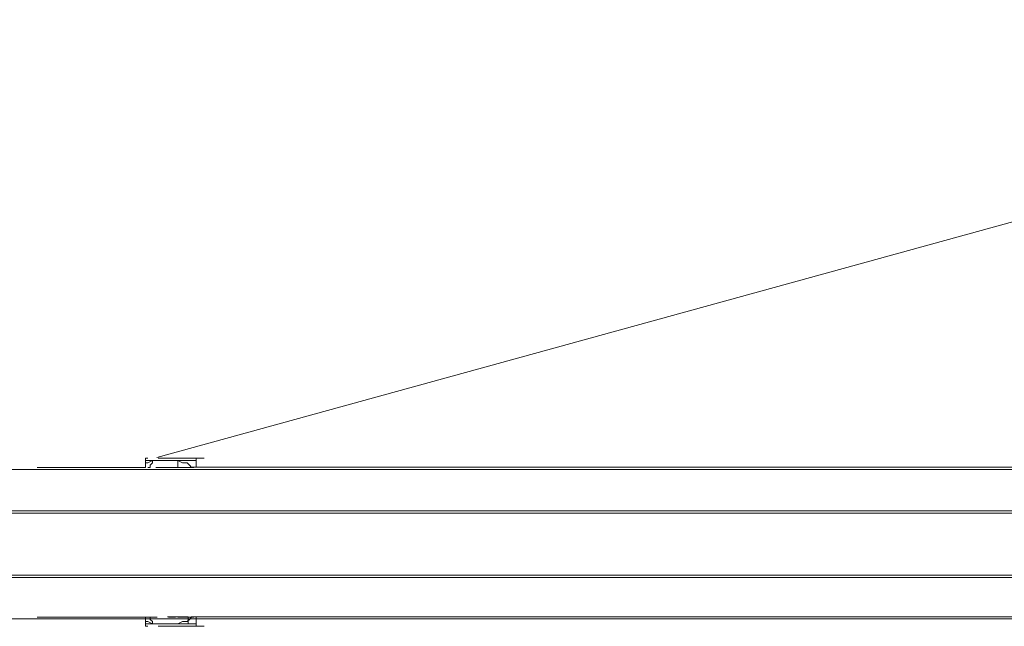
# Model space of a CAD drawing. Extents: x 44 to 177, y -263 to -14.
# Tile 37 of 256: x 121.88 to 129.97, y -234.38 to -229.39. Entities that reach past the tile are written whole.
import ezdxf

# ---------------------------------------------------------------- set-up
doc = ezdxf.new("R2010")
doc.units = 0
doc.header["$MEASUREMENT"] = 0
doc.layers.add('Livello 1', color=7, linetype='Continuous', lineweight=0)

# ---------------------------------------------------------------- blocks, each defined once
blk = doc.blocks.new('Block_0')
at = {"layer": 'Livello 1', "color": 250, "lineweight": 9, "true_color": 0x333333}
for points in [[(123.0063, -232.9931), (123.0063, -232.9931), (149.2053, -225.7741), (149.2053, -225.7741)], [(129.3283, -225.8211), (129.3283, -225.8211), (134.1093, -232.9741), (134.1093, -232.9741)], [(122.9124, -233.0171), (122.9124, -233.0171), (122.9124, -233.0741), (122.9124, -233.0741)], [(123.3294, -233.0741), (123.3294, -233.0741), (123.3294, -233.0171), (123.3294, -233.0171)], [(122.9124, -233.0741), (122.9124, -233.0741), (122.0224, -233.0741), (122.0224, -233.0741)], [(123.3114, -233.0741), (123.3114, -233.0741), (123.1974, -233.0741), (123.1974, -233.0741)], [(122.0224, -234.3041), (122.0224, -234.3041), (122.9124, -234.3041), (122.9124, -234.3041)], [(122.9124, -234.3041), (122.9124, -234.3041), (122.9124, -234.3611), (122.9124, -234.3611)], [(123.1784, -234.3041), (123.1784, -234.3041), (123.1974, -234.3041), (123.1974, -234.3041)], [(123.1974, -234.3041), (123.1974, -234.3041), (123.3114, -234.3041), (123.3114, -234.3041)], [(123.3294, -234.3611), (123.3294, -234.3611), (123.3294, -234.3041), (123.3294, -234.3041)]]:
    blk.add_open_spline(points, degree=3, dxfattribs=at)
for points, knots in [([(122.9314, -232.9981), (122.9314, -232.9981), (122.9314, -232.9981), (122.9314, -232.9981), (122.9314, -232.9981), (122.9124, -232.9981), (122.9124, -232.9981), (122.9124, -232.9981), (122.9124, -233.0171), (122.9124, -233.0171)], [0, 0, 0, 0, 1, 1, 1, 2, 2, 2, 3, 3, 3, 3]), ([(123.0641, -233.0168), (123.0641, -233.0168), (122.9891, -233.0168), (122.9891, -233.0168), (122.9891, -233.0168), (122.9321, -233.0168), (122.9321, -233.0168), (122.9321, -233.0168), (122.9131, -233.0168), (122.9131, -233.0168)], [0, 0, 0, 0, 1, 1, 1, 2, 2, 2, 3, 3, 3, 3]), ([(122.9131, -233.0738), (122.9131, -233.0738), (122.9131, -233.0738), (122.9131, -233.0738), (122.9131, -233.0738), (122.9131, -233.0548), (122.9131, -233.0548), (122.9131, -233.0548), (122.9131, -233.0358), (122.9131, -233.0358), (122.9131, -233.0358), (122.9321, -233.0358), (122.9321, -233.0358), (122.9321, -233.0358), (122.9701, -233.0168), (122.9701, -233.0168)], [0, 0, 0, 0, 1, 1, 1, 2, 2, 2, 3, 3, 3, 4, 4, 4, 5, 5, 5, 5]), ([(122.9701, -233.0168), (122.9701, -233.0168), (122.9701, -233.0358), (122.9701, -233.0358), (122.9701, -233.0358), (122.9511, -233.0548), (122.9511, -233.0548), (122.9511, -233.0548), (122.9511, -233.0738), (122.9511, -233.0738), (122.9511, -233.0738), (122.9321, -233.0738), (122.9321, -233.0738)], [0, 0, 0, 0, 1, 1, 1, 2, 2, 2, 3, 3, 3, 4, 4, 4, 4]), ([(123.0181, -232.9985), (123.0181, -232.9985), (123.0181, -232.9985), (123.0181, -232.9985), (123.0181, -232.9985), (123.0371, -232.9985), (123.0371, -232.9985), (123.0371, -232.9985), (123.0941, -232.9985), (123.0941, -232.9985), (123.0941, -232.9985), (123.1501, -232.9985), (123.1501, -232.9985)], [0, 0, 0, 0, 1, 1, 1, 2, 2, 2, 3, 3, 3, 4, 4, 4, 4]), ([(123.0561, -233.0175), (123.0561, -233.0175), (123.0751, -233.0175), (123.0751, -233.0175), (123.0751, -233.0175), (123.1131, -233.0175), (123.1131, -233.0175), (123.1131, -233.0175), (123.1881, -233.0175), (123.1881, -233.0175), (123.1881, -233.0175), (123.2451, -233.0175), (123.2451, -233.0175), (123.2451, -233.0175), (123.2641, -233.0175), (123.2641, -233.0175)], [0, 0, 0, 0, 1, 1, 1, 2, 2, 2, 3, 3, 3, 4, 4, 4, 5, 5, 5, 5]), ([(123.3301, -233.0168), (123.3301, -233.0168), (123.3301, -233.0168), (123.3301, -233.0168), (123.3301, -233.0168), (123.2921, -233.0168), (123.2921, -233.0168), (123.2921, -233.0168), (123.2161, -233.0168), (123.2161, -233.0168), (123.2161, -233.0168), (123.1401, -233.0168), (123.1401, -233.0168), (123.1401, -233.0168), (123.0641, -233.0168), (123.0641, -233.0168)], [0, 0, 0, 0, 1, 1, 1, 2, 2, 2, 3, 3, 3, 4, 4, 4, 5, 5, 5, 5]), ([(123.1501, -232.9985), (123.1501, -232.9985), (123.2261, -232.9985), (123.2261, -232.9985), (123.2261, -232.9985), (123.3021, -232.9985), (123.3021, -232.9985), (123.3021, -232.9985), (123.3591, -232.9985), (123.3591, -232.9985), (123.3591, -232.9985), (123.3961, -232.9985), (123.3961, -232.9985)], [0, 0, 0, 0, 1, 1, 1, 2, 2, 2, 3, 3, 3, 4, 4, 4, 4]), ([(123.1781, -233.0738), (123.1781, -233.0738), (123.1781, -233.0738), (123.1781, -233.0738), (123.1781, -233.0738), (123.1781, -233.0548), (123.1781, -233.0548), (123.1781, -233.0548), (123.1781, -233.0358), (123.1781, -233.0358), (123.1781, -233.0358), (123.1781, -233.0168), (123.1781, -233.0168)], [0, 0, 0, 0, 1, 1, 1, 2, 2, 2, 3, 3, 3, 4, 4, 4, 4]), ([(123.1781, -233.0168), (123.1781, -233.0168), (123.2161, -233.0358), (123.2161, -233.0358), (123.2161, -233.0358), (123.2541, -233.0358), (123.2541, -233.0358), (123.2541, -233.0358), (123.2731, -233.0548), (123.2731, -233.0548), (123.2731, -233.0548), (123.2921, -233.0738), (123.2921, -233.0738), (123.2921, -233.0738), (123.3111, -233.0738), (123.3111, -233.0738)], [0, 0, 0, 0, 1, 1, 1, 2, 2, 2, 3, 3, 3, 4, 4, 4, 5, 5, 5, 5]), ([(123.3294, -233.0171), (123.3294, -233.0171), (123.3294, -233.0171), (123.3294, -233.0171), (123.3294, -233.0171), (123.3294, -232.9981), (123.3294, -232.9981), (123.3294, -232.9981), (123.3114, -232.9981), (123.3114, -232.9981)], [0, 0, 0, 0, 1, 1, 1, 2, 2, 2, 3, 3, 3, 3]), ([(133.6626, -233.0924), (133.6626, -233.0924), (132.9236, -233.0924), (132.9236, -233.0924), (132.9236, -233.0924), (132.1656, -233.0924), (132.1656, -233.0924), (132.1656, -233.0924), (131.3696, -233.0924), (131.3696, -233.0924), (131.3696, -233.0924), (130.5546, -233.0924), (130.5546, -233.0924), (130.5546, -233.0924), (129.7396, -233.0924), (129.7396, -233.0924), (129.7396, -233.0924), (128.8676, -233.0924), (128.8676, -233.0924), (128.8676, -233.0924), (127.9956, -233.0924), (127.9956, -233.0924), (127.9956, -233.0924), (127.1046, -233.0924), (127.1046, -233.0924), (127.1046, -233.0924), (126.1946, -233.0924), (126.1946, -233.0924), (126.1946, -233.0924), (125.2846, -233.0924), (125.2846, -233.0924), (125.2846, -233.0924), (124.3366, -233.0924), (124.3366, -233.0924), (124.3366, -233.0924), (123.3896, -233.0924), (123.3896, -233.0924), (123.3896, -233.0924), (122.4226, -233.0924), (122.4226, -233.0924), (122.4226, -233.0924), (121.4556, -233.0924), (121.4556, -233.0924), (121.4556, -233.0924), (120.4706, -233.0924), (120.4706, -233.0924), (120.4706, -233.0924), (119.4846, -233.0924), (119.4846, -233.0924), (119.4846, -233.0924), (118.4986, -233.0924), (118.4986, -233.0924), (118.4986, -233.0924), (117.4946, -233.0924), (117.4946, -233.0924), (117.4946, -233.0924), (116.5086, -233.0924), (116.5086, -233.0924), (116.5086, -233.0924), (115.5036, -233.0924), (115.5036, -233.0924), (115.5036, -233.0924), (114.4996, -233.0924), (114.4996, -233.0924), (114.4996, -233.0924), (113.5136, -233.0924), (113.5136, -233.0924), (113.5136, -233.0924), (112.5086, -233.0924), (112.5086, -233.0924), (112.5086, -233.0924), (111.5236, -233.0924), (111.5236, -233.0924), (111.5236, -233.0924), (110.5566, -233.0924), (110.5566, -233.0924), (110.5566, -233.0924), (109.5706, -233.0924), (109.5706, -233.0924), (109.5706, -233.0924), (108.6226, -233.0924), (108.6226, -233.0924), (108.6226, -233.0924), (107.6566, -233.0924), (107.6566, -233.0924), (107.6566, -233.0924), (106.7276, -233.0924), (106.7276, -233.0924), (106.7276, -233.0924), (105.7986, -233.0924), (105.7986, -233.0924), (105.7986, -233.0924), (104.8886, -233.0924), (104.8886, -233.0924), (104.8886, -233.0924), (103.9976, -233.0924), (103.9976, -233.0924), (103.9976, -233.0924), (103.1256, -233.0924), (103.1256, -233.0924), (103.1256, -233.0924), (102.2726, -233.0924), (102.2726, -233.0924), (102.2726, -233.0924), (101.4386, -233.0924), (101.4386, -233.0924), (101.4386, -233.0924), (100.6236, -233.0924), (100.6236, -233.0924), (100.6236, -233.0924), (99.8466, -233.0924), (99.8466, -233.0924), (99.8466, -233.0924), (99.0696, -233.0924), (99.0696, -233.0924), (99.0696, -233.0924), (98.3306, -233.0924), (98.3306, -233.0924)], [0, 0, 0, 0, 1, 1, 1, 2, 2, 2, 3, 3, 3, 4, 4, 4, 5, 5, 5, 6, 6, 6, 7, 7, 7, 8, 8, 8, 9, 9, 9, 10, 10, 10, 11, 11, 11, 12, 12, 12, 13, 13, 13, 14, 14, 14, 15, 15, 15, 16, 16, 16, 17, 17, 17, 18, 18, 18, 19, 19, 19, 20, 20, 20, 21, 21, 21, 22, 22, 22, 23, 23, 23, 24, 24, 24, 25, 25, 25, 26, 26, 26, 27, 27, 27, 28, 28, 28, 29, 29, 29, 30, 30, 30, 31, 31, 31, 32, 32, 32, 33, 33, 33, 34, 34, 34, 35, 35, 35, 36, 36, 36, 37, 37, 37, 38, 38, 38, 39, 39, 39, 39]), ([(98.3496, -233.0924), (98.3496, -233.0924), (99.0886, -233.0924), (99.0886, -233.0924), (99.0886, -233.0924), (99.8466, -233.0924), (99.8466, -233.0924), (99.8466, -233.0924), (100.6426, -233.0924), (100.6426, -233.0924), (100.6426, -233.0924), (101.4386, -233.0924), (101.4386, -233.0924), (101.4386, -233.0924), (102.2726, -233.0924), (102.2726, -233.0924), (102.2726, -233.0924), (103.1256, -233.0924), (103.1256, -233.0924), (103.1256, -233.0924), (103.9976, -233.0924), (103.9976, -233.0924), (103.9976, -233.0924), (104.8886, -233.0924), (104.8886, -233.0924), (104.8886, -233.0924), (105.7986, -233.0924), (105.7986, -233.0924), (105.7986, -233.0924), (106.7276, -233.0924), (106.7276, -233.0924), (106.7276, -233.0924), (107.6756, -233.0924), (107.6756, -233.0924), (107.6756, -233.0924), (108.6226, -233.0924), (108.6226, -233.0924), (108.6226, -233.0924), (109.5706, -233.0924), (109.5706, -233.0924), (109.5706, -233.0924), (110.5566, -233.0924), (110.5566, -233.0924), (110.5566, -233.0924), (111.5236, -233.0924), (111.5236, -233.0924), (111.5236, -233.0924), (112.5086, -233.0924), (112.5086, -233.0924), (112.5086, -233.0924), (113.5136, -233.0924), (113.5136, -233.0924), (113.5136, -233.0924), (114.4996, -233.0924), (114.4996, -233.0924), (114.4996, -233.0924), (115.5036, -233.0924), (115.5036, -233.0924), (115.5036, -233.0924), (116.5086, -233.0924), (116.5086, -233.0924), (116.5086, -233.0924), (117.4946, -233.0924), (117.4946, -233.0924), (117.4946, -233.0924), (118.4986, -233.0924), (118.4986, -233.0924), (118.4986, -233.0924), (119.4846, -233.0924), (119.4846, -233.0924), (119.4846, -233.0924), (120.4706, -233.0924), (120.4706, -233.0924), (120.4706, -233.0924), (121.4556, -233.0924), (121.4556, -233.0924), (121.4556, -233.0924), (122.4226, -233.0924), (122.4226, -233.0924), (122.4226, -233.0924), (123.3896, -233.0924), (123.3896, -233.0924), (123.3896, -233.0924), (124.3366, -233.0924), (124.3366, -233.0924), (124.3366, -233.0924), (125.2656, -233.0924), (125.2656, -233.0924), (125.2656, -233.0924), (126.1946, -233.0924), (126.1946, -233.0924), (126.1946, -233.0924), (127.1046, -233.0924), (127.1046, -233.0924), (127.1046, -233.0924), (127.9956, -233.0924), (127.9956, -233.0924), (127.9956, -233.0924), (128.8676, -233.0924), (128.8676, -233.0924), (128.8676, -233.0924), (129.7206, -233.0924), (129.7206, -233.0924), (129.7206, -233.0924), (130.5546, -233.0924), (130.5546, -233.0924), (130.5546, -233.0924), (131.3696, -233.0924), (131.3696, -233.0924), (131.3696, -233.0924), (132.1466, -233.0924), (132.1466, -233.0924), (132.1466, -233.0924), (132.9236, -233.0924), (132.9236, -233.0924), (132.9236, -233.0924), (133.6626, -233.0924), (133.6626, -233.0924)], [0, 0, 0, 0, 1, 1, 1, 2, 2, 2, 3, 3, 3, 4, 4, 4, 5, 5, 5, 6, 6, 6, 7, 7, 7, 8, 8, 8, 9, 9, 9, 10, 10, 10, 11, 11, 11, 12, 12, 12, 13, 13, 13, 14, 14, 14, 15, 15, 15, 16, 16, 16, 17, 17, 17, 18, 18, 18, 19, 19, 19, 20, 20, 20, 21, 21, 21, 22, 22, 22, 23, 23, 23, 24, 24, 24, 25, 25, 25, 26, 26, 26, 27, 27, 27, 28, 28, 28, 29, 29, 29, 30, 30, 30, 31, 31, 31, 32, 32, 32, 33, 33, 33, 34, 34, 34, 35, 35, 35, 36, 36, 36, 37, 37, 37, 38, 38, 38, 39, 39, 39, 39]), ([(122.9314, -233.0741), (122.9314, -233.0741), (122.9314, -233.0741), (122.9314, -233.0741), (122.9314, -233.0741), (122.9504, -233.0741), (122.9504, -233.0741)], [0, 0, 0, 0, 1, 1, 1, 2, 2, 2, 2]), ([(123.0941, -233.0745), (123.0941, -233.0745), (123.0941, -233.0745), (123.0941, -233.0745), (123.0941, -233.0745), (123.0751, -233.0745), (123.0751, -233.0745), (123.0751, -233.0745), (123.0561, -233.0745), (123.0561, -233.0745), (123.0561, -233.0745), (123.0181, -233.0745), (123.0181, -233.0745), (123.0181, -233.0745), (122.9991, -233.0745), (122.9991, -233.0745)], [0, 0, 0, 0, 1, 1, 1, 2, 2, 2, 3, 3, 3, 4, 4, 4, 5, 5, 5, 5]), ([(123.0371, -233.0745), (123.0371, -233.0745), (123.0371, -233.0745), (123.0371, -233.0745), (123.0371, -233.0745), (123.0751, -233.0745), (123.0751, -233.0745), (123.0751, -233.0745), (123.0941, -233.0745), (123.0941, -233.0745)], [0, 0, 0, 0, 1, 1, 1, 2, 2, 2, 3, 3, 3, 3]), ([(123.0941, -233.0745), (123.0941, -233.0745), (123.0941, -233.0745), (123.0941, -233.0745), (123.0941, -233.0745), (123.1131, -233.0745), (123.1131, -233.0745), (123.1131, -233.0745), (123.1311, -233.0745), (123.1311, -233.0745), (123.1311, -233.0745), (123.1691, -233.0745), (123.1691, -233.0745), (123.1691, -233.0745), (123.1881, -233.0745), (123.1881, -233.0745)], [0, 0, 0, 0, 1, 1, 1, 2, 2, 2, 3, 3, 3, 4, 4, 4, 5, 5, 5, 5]), ([(123.1881, -233.0745), (123.1881, -233.0745), (123.1691, -233.0745), (123.1691, -233.0745), (123.1691, -233.0745), (123.1311, -233.0745), (123.1311, -233.0745), (123.1311, -233.0745), (123.1131, -233.0745), (123.1131, -233.0745), (123.1131, -233.0745), (123.0941, -233.0745), (123.0941, -233.0745)], [0, 0, 0, 0, 1, 1, 1, 2, 2, 2, 3, 3, 3, 4, 4, 4, 4]), ([(123.1784, -233.0741), (123.1784, -233.0741), (123.1784, -233.0741), (123.1784, -233.0741), (123.1784, -233.0741), (123.1594, -233.0741), (123.1594, -233.0741)], [0, 0, 0, 0, 1, 1, 1, 2, 2, 2, 2]), ([(123.1881, -233.0745), (123.1881, -233.0745), (123.1881, -233.0745), (123.1881, -233.0745), (123.1881, -233.0745), (123.2071, -233.0745), (123.2071, -233.0745), (123.2071, -233.0745), (123.2451, -233.0745), (123.2451, -233.0745), (123.2451, -233.0745), (123.2641, -233.0745), (123.2641, -233.0745)], [0, 0, 0, 0, 1, 1, 1, 2, 2, 2, 3, 3, 3, 4, 4, 4, 4]), ([(123.2641, -233.0745), (123.2641, -233.0745), (123.2641, -233.0745), (123.2641, -233.0745), (123.2641, -233.0745), (123.2261, -233.0745), (123.2261, -233.0745), (123.2261, -233.0745), (123.1881, -233.0745), (123.1881, -233.0745)], [0, 0, 0, 0, 1, 1, 1, 2, 2, 2, 3, 3, 3, 3]), ([(133.6832, -233.0733), (133.6832, -233.0733), (133.5502, -233.0733), (133.5502, -233.0733), (133.5502, -233.0733), (132.8122, -233.0733), (132.8122, -233.0733), (132.8122, -233.0733), (132.0542, -233.0733), (132.0542, -233.0733), (132.0542, -233.0733), (131.2592, -233.0733), (131.2592, -233.0733), (131.2592, -233.0733), (130.4452, -233.0733), (130.4452, -233.0733), (130.4452, -233.0733), (129.6122, -233.0733), (129.6122, -233.0733), (129.6122, -233.0733), (128.7602, -233.0733), (128.7602, -233.0733), (128.7602, -233.0733), (127.8882, -233.0733), (127.8882, -233.0733), (127.8882, -233.0733), (126.9982, -233.0733), (126.9982, -233.0733), (126.9982, -233.0733), (126.0902, -233.0733), (126.0902, -233.0733), (126.0902, -233.0733), (125.1622, -233.0733), (125.1622, -233.0733), (125.1622, -233.0733), (124.2342, -233.0733), (124.2342, -233.0733), (124.2342, -233.0733), (123.2872, -233.0733), (123.2872, -233.0733)], [0, 0, 0, 0, 1, 1, 1, 2, 2, 2, 3, 3, 3, 4, 4, 4, 5, 5, 5, 6, 6, 6, 7, 7, 7, 8, 8, 8, 9, 9, 9, 10, 10, 10, 11, 11, 11, 12, 12, 12, 13, 13, 13, 13]), ([(97.5906, -233.4314), (97.5906, -233.4314), (98.3496, -233.4314), (98.3496, -233.4314), (98.3496, -233.4314), (99.1076, -233.4314), (99.1076, -233.4314), (99.1076, -233.4314), (99.9226, -233.4314), (99.9226, -233.4314), (99.9226, -233.4314), (100.7376, -233.4314), (100.7376, -233.4314), (100.7376, -233.4314), (101.5906, -233.4314), (101.5906, -233.4314), (101.5906, -233.4314), (102.4436, -233.4314), (102.4436, -233.4314), (102.4436, -233.4314), (103.3346, -233.4314), (103.3346, -233.4314), (103.3346, -233.4314), (104.2446, -233.4314), (104.2446, -233.4314), (104.2446, -233.4314), (105.1546, -233.4314), (105.1546, -233.4314), (105.1546, -233.4314), (106.0826, -233.4314), (106.0826, -233.4314), (106.0826, -233.4314), (107.0496, -233.4314), (107.0496, -233.4314), (107.0496, -233.4314), (107.9976, -233.4314), (107.9976, -233.4314), (107.9976, -233.4314), (108.9836, -233.4314), (108.9836, -233.4314), (108.9836, -233.4314), (109.9686, -233.4314), (109.9686, -233.4314), (109.9686, -233.4314), (110.9546, -233.4314), (110.9546, -233.4314), (110.9546, -233.4314), (111.9596, -233.4314), (111.9596, -233.4314), (111.9596, -233.4314), (112.9636, -233.4314), (112.9636, -233.4314), (112.9636, -233.4314), (113.9686, -233.4314), (113.9686, -233.4314), (113.9686, -233.4314), (114.9916, -233.4314), (114.9916, -233.4314), (114.9916, -233.4314), (115.9966, -233.4314), (115.9966, -233.4314), (115.9966, -233.4314), (117.0206, -233.4314), (117.0206, -233.4314), (117.0206, -233.4314), (118.0246, -233.4314), (118.0246, -233.4314), (118.0246, -233.4314), (119.0486, -233.4314), (119.0486, -233.4314), (119.0486, -233.4314), (120.0536, -233.4314), (120.0536, -233.4314), (120.0536, -233.4314), (121.0386, -233.4314), (121.0386, -233.4314), (121.0386, -233.4314), (122.0436, -233.4314), (122.0436, -233.4314), (122.0436, -233.4314), (123.0286, -233.4314), (123.0286, -233.4314), (123.0286, -233.4314), (123.9956, -233.4314), (123.9956, -233.4314), (123.9956, -233.4314), (124.9626, -233.4314), (124.9626, -233.4314), (124.9626, -233.4314), (125.9106, -233.4314), (125.9106, -233.4314), (125.9106, -233.4314), (126.8396, -233.4314), (126.8396, -233.4314), (126.8396, -233.4314), (127.7676, -233.4314), (127.7676, -233.4314), (127.7676, -233.4314), (128.6776, -233.4314), (128.6776, -233.4314), (128.6776, -233.4314), (129.5496, -233.4314), (129.5496, -233.4314), (129.5496, -233.4314), (130.4216, -233.4314), (130.4216, -233.4314), (130.4216, -233.4314), (131.2556, -233.4314), (131.2556, -233.4314), (131.2556, -233.4314), (132.0896, -233.4314), (132.0896, -233.4314), (132.0896, -233.4314), (132.8856, -233.4314), (132.8856, -233.4314), (132.8856, -233.4314), (133.6626, -233.4314), (133.6626, -233.4314), (133.6626, -233.4314), (134.4026, -233.4314), (134.4026, -233.4314)], [0, 0, 0, 0, 1, 1, 1, 2, 2, 2, 3, 3, 3, 4, 4, 4, 5, 5, 5, 6, 6, 6, 7, 7, 7, 8, 8, 8, 9, 9, 9, 10, 10, 10, 11, 11, 11, 12, 12, 12, 13, 13, 13, 14, 14, 14, 15, 15, 15, 16, 16, 16, 17, 17, 17, 18, 18, 18, 19, 19, 19, 20, 20, 20, 21, 21, 21, 22, 22, 22, 23, 23, 23, 24, 24, 24, 25, 25, 25, 26, 26, 26, 27, 27, 27, 28, 28, 28, 29, 29, 29, 30, 30, 30, 31, 31, 31, 32, 32, 32, 33, 33, 33, 34, 34, 34, 35, 35, 35, 36, 36, 36, 37, 37, 37, 38, 38, 38, 39, 39, 39, 40, 40, 40, 40]), ([(134.4216, -233.4504), (134.4216, -233.4504), (133.6626, -233.4504), (133.6626, -233.4504), (133.6626, -233.4504), (132.8856, -233.4504), (132.8856, -233.4504), (132.8856, -233.4504), (132.0896, -233.4504), (132.0896, -233.4504), (132.0896, -233.4504), (131.2746, -233.4504), (131.2746, -233.4504), (131.2746, -233.4504), (130.4216, -233.4504), (130.4216, -233.4504), (130.4216, -233.4504), (129.5686, -233.4504), (129.5686, -233.4504), (129.5686, -233.4504), (128.6776, -233.4504), (128.6776, -233.4504), (128.6776, -233.4504), (127.7676, -233.4504), (127.7676, -233.4504), (127.7676, -233.4504), (126.8576, -233.4504), (126.8576, -233.4504), (126.8576, -233.4504), (125.9106, -233.4504), (125.9106, -233.4504), (125.9106, -233.4504), (124.9626, -233.4504), (124.9626, -233.4504), (124.9626, -233.4504), (123.9956, -233.4504), (123.9956, -233.4504), (123.9956, -233.4504), (123.0286, -233.4504), (123.0286, -233.4504), (123.0286, -233.4504), (122.0436, -233.4504), (122.0436, -233.4504), (122.0436, -233.4504), (121.0576, -233.4504), (121.0576, -233.4504), (121.0576, -233.4504), (120.0536, -233.4504), (120.0536, -233.4504), (120.0536, -233.4504), (119.0486, -233.4504), (119.0486, -233.4504), (119.0486, -233.4504), (118.0246, -233.4504), (118.0246, -233.4504), (118.0246, -233.4504), (117.0206, -233.4504), (117.0206, -233.4504), (117.0206, -233.4504), (115.9966, -233.4504), (115.9966, -233.4504), (115.9966, -233.4504), (114.9916, -233.4504), (114.9916, -233.4504), (114.9916, -233.4504), (113.9686, -233.4504), (113.9686, -233.4504), (113.9686, -233.4504), (112.9636, -233.4504), (112.9636, -233.4504), (112.9636, -233.4504), (111.9596, -233.4504), (111.9596, -233.4504), (111.9596, -233.4504), (110.9546, -233.4504), (110.9546, -233.4504), (110.9546, -233.4504), (109.9496, -233.4504), (109.9496, -233.4504), (109.9496, -233.4504), (108.9836, -233.4504), (108.9836, -233.4504), (108.9836, -233.4504), (107.9976, -233.4504), (107.9976, -233.4504), (107.9976, -233.4504), (107.0306, -233.4504), (107.0306, -233.4504), (107.0306, -233.4504), (106.0826, -233.4504), (106.0826, -233.4504), (106.0826, -233.4504), (105.1546, -233.4504), (105.1546, -233.4504), (105.1546, -233.4504), (104.2256, -233.4504), (104.2256, -233.4504), (104.2256, -233.4504), (103.3346, -233.4504), (103.3346, -233.4504), (103.3346, -233.4504), (102.4436, -233.4504), (102.4436, -233.4504), (102.4436, -233.4504), (101.5716, -233.4504), (101.5716, -233.4504), (101.5716, -233.4504), (100.7376, -233.4504), (100.7376, -233.4504), (100.7376, -233.4504), (99.9036, -233.4504), (99.9036, -233.4504), (99.9036, -233.4504), (99.1076, -233.4504), (99.1076, -233.4504), (99.1076, -233.4504), (98.3306, -233.4504), (98.3306, -233.4504), (98.3306, -233.4504), (97.5906, -233.4504), (97.5906, -233.4504)], [0, 0, 0, 0, 1, 1, 1, 2, 2, 2, 3, 3, 3, 4, 4, 4, 5, 5, 5, 6, 6, 6, 7, 7, 7, 8, 8, 8, 9, 9, 9, 10, 10, 10, 11, 11, 11, 12, 12, 12, 13, 13, 13, 14, 14, 14, 15, 15, 15, 16, 16, 16, 17, 17, 17, 18, 18, 18, 19, 19, 19, 20, 20, 20, 21, 21, 21, 22, 22, 22, 23, 23, 23, 24, 24, 24, 25, 25, 25, 26, 26, 26, 27, 27, 27, 28, 28, 28, 29, 29, 29, 30, 30, 30, 31, 31, 31, 32, 32, 32, 33, 33, 33, 34, 34, 34, 35, 35, 35, 36, 36, 36, 37, 37, 37, 38, 38, 38, 39, 39, 39, 40, 40, 40, 40]), ([(97.5906, -233.9604), (97.5906, -233.9604), (98.3306, -233.9604), (98.3306, -233.9604), (98.3306, -233.9604), (99.1076, -233.9604), (99.1076, -233.9604), (99.1076, -233.9604), (99.9036, -233.9604), (99.9036, -233.9604), (99.9036, -233.9604), (100.7376, -233.9604), (100.7376, -233.9604), (100.7376, -233.9604), (101.5716, -233.9604), (101.5716, -233.9604), (101.5716, -233.9604), (102.4436, -233.9604), (102.4436, -233.9604), (102.4436, -233.9604), (103.3346, -233.9604), (103.3346, -233.9604), (103.3346, -233.9604), (104.2256, -233.9604), (104.2256, -233.9604), (104.2256, -233.9604), (105.1546, -233.9604), (105.1546, -233.9604), (105.1546, -233.9604), (106.0826, -233.9604), (106.0826, -233.9604), (106.0826, -233.9604), (107.0306, -233.9604), (107.0306, -233.9604), (107.0306, -233.9604), (107.9976, -233.9604), (107.9976, -233.9604), (107.9976, -233.9604), (108.9836, -233.9604), (108.9836, -233.9604), (108.9836, -233.9604), (109.9496, -233.9604), (109.9496, -233.9604), (109.9496, -233.9604), (110.9546, -233.9604), (110.9546, -233.9604), (110.9546, -233.9604), (111.9596, -233.9604), (111.9596, -233.9604), (111.9596, -233.9604), (112.9636, -233.9604), (112.9636, -233.9604), (112.9636, -233.9604), (113.9686, -233.9604), (113.9686, -233.9604), (113.9686, -233.9604), (114.9916, -233.9604), (114.9916, -233.9604), (114.9916, -233.9604), (115.9966, -233.9604), (115.9966, -233.9604), (115.9966, -233.9604), (117.0206, -233.9604), (117.0206, -233.9604), (117.0206, -233.9604), (118.0246, -233.9604), (118.0246, -233.9604), (118.0246, -233.9604), (119.0486, -233.9604), (119.0486, -233.9604), (119.0486, -233.9604), (120.0536, -233.9604), (120.0536, -233.9604), (120.0536, -233.9604), (121.0576, -233.9604), (121.0576, -233.9604), (121.0576, -233.9604), (122.0436, -233.9604), (122.0436, -233.9604), (122.0436, -233.9604), (123.0286, -233.9604), (123.0286, -233.9604), (123.0286, -233.9604), (123.9956, -233.9604), (123.9956, -233.9604), (123.9956, -233.9604), (124.9626, -233.9604), (124.9626, -233.9604), (124.9626, -233.9604), (125.9106, -233.9604), (125.9106, -233.9604), (125.9106, -233.9604), (126.8576, -233.9604), (126.8576, -233.9604), (126.8576, -233.9604), (127.7676, -233.9604), (127.7676, -233.9604), (127.7676, -233.9604), (128.6776, -233.9604), (128.6776, -233.9604), (128.6776, -233.9604), (129.5686, -233.9604), (129.5686, -233.9604), (129.5686, -233.9604), (130.4216, -233.9604), (130.4216, -233.9604), (130.4216, -233.9604), (131.2746, -233.9604), (131.2746, -233.9604), (131.2746, -233.9604), (132.0896, -233.9604), (132.0896, -233.9604), (132.0896, -233.9604), (132.8856, -233.9604), (132.8856, -233.9604), (132.8856, -233.9604), (133.6626, -233.9604), (133.6626, -233.9604), (133.6626, -233.9604), (134.4216, -233.9604), (134.4216, -233.9604)], [0, 0, 0, 0, 1, 1, 1, 2, 2, 2, 3, 3, 3, 4, 4, 4, 5, 5, 5, 6, 6, 6, 7, 7, 7, 8, 8, 8, 9, 9, 9, 10, 10, 10, 11, 11, 11, 12, 12, 12, 13, 13, 13, 14, 14, 14, 15, 15, 15, 16, 16, 16, 17, 17, 17, 18, 18, 18, 19, 19, 19, 20, 20, 20, 21, 21, 21, 22, 22, 22, 23, 23, 23, 24, 24, 24, 25, 25, 25, 26, 26, 26, 27, 27, 27, 28, 28, 28, 29, 29, 29, 30, 30, 30, 31, 31, 31, 32, 32, 32, 33, 33, 33, 34, 34, 34, 35, 35, 35, 36, 36, 36, 37, 37, 37, 38, 38, 38, 39, 39, 39, 40, 40, 40, 40]), ([(134.4026, -233.9794), (134.4026, -233.9794), (133.6626, -233.9794), (133.6626, -233.9794), (133.6626, -233.9794), (132.8856, -233.9794), (132.8856, -233.9794), (132.8856, -233.9794), (132.0896, -233.9794), (132.0896, -233.9794), (132.0896, -233.9794), (131.2556, -233.9794), (131.2556, -233.9794), (131.2556, -233.9794), (130.4216, -233.9794), (130.4216, -233.9794), (130.4216, -233.9794), (129.5496, -233.9794), (129.5496, -233.9794), (129.5496, -233.9794), (128.6776, -233.9794), (128.6776, -233.9794), (128.6776, -233.9794), (127.7676, -233.9794), (127.7676, -233.9794), (127.7676, -233.9794), (126.8396, -233.9794), (126.8396, -233.9794), (126.8396, -233.9794), (125.9106, -233.9794), (125.9106, -233.9794), (125.9106, -233.9794), (124.9626, -233.9794), (124.9626, -233.9794), (124.9626, -233.9794), (123.9956, -233.9794), (123.9956, -233.9794), (123.9956, -233.9794), (123.0286, -233.9794), (123.0286, -233.9794), (123.0286, -233.9794), (122.0436, -233.9794), (122.0436, -233.9794), (122.0436, -233.9794), (121.0386, -233.9794), (121.0386, -233.9794), (121.0386, -233.9794), (120.0536, -233.9794), (120.0536, -233.9794), (120.0536, -233.9794), (119.0486, -233.9794), (119.0486, -233.9794), (119.0486, -233.9794), (118.0246, -233.9794), (118.0246, -233.9794), (118.0246, -233.9794), (117.0206, -233.9794), (117.0206, -233.9794), (117.0206, -233.9794), (115.9966, -233.9794), (115.9966, -233.9794), (115.9966, -233.9794), (114.9916, -233.9794), (114.9916, -233.9794), (114.9916, -233.9794), (113.9686, -233.9794), (113.9686, -233.9794), (113.9686, -233.9794), (112.9636, -233.9794), (112.9636, -233.9794), (112.9636, -233.9794), (111.9596, -233.9794), (111.9596, -233.9794), (111.9596, -233.9794), (110.9546, -233.9794), (110.9546, -233.9794), (110.9546, -233.9794), (109.9686, -233.9794), (109.9686, -233.9794), (109.9686, -233.9794), (108.9836, -233.9794), (108.9836, -233.9794), (108.9836, -233.9794), (107.9976, -233.9794), (107.9976, -233.9794), (107.9976, -233.9794), (107.0496, -233.9794), (107.0496, -233.9794), (107.0496, -233.9794), (106.0826, -233.9794), (106.0826, -233.9794), (106.0826, -233.9794), (105.1546, -233.9794), (105.1546, -233.9794), (105.1546, -233.9794), (104.2446, -233.9794), (104.2446, -233.9794), (104.2446, -233.9794), (103.3346, -233.9794), (103.3346, -233.9794), (103.3346, -233.9794), (102.4436, -233.9794), (102.4436, -233.9794), (102.4436, -233.9794), (101.5906, -233.9794), (101.5906, -233.9794), (101.5906, -233.9794), (100.7376, -233.9794), (100.7376, -233.9794), (100.7376, -233.9794), (99.9226, -233.9794), (99.9226, -233.9794), (99.9226, -233.9794), (99.1076, -233.9794), (99.1076, -233.9794), (99.1076, -233.9794), (98.3496, -233.9794), (98.3496, -233.9794), (98.3496, -233.9794), (97.5906, -233.9794), (97.5906, -233.9794)], [0, 0, 0, 0, 1, 1, 1, 2, 2, 2, 3, 3, 3, 4, 4, 4, 5, 5, 5, 6, 6, 6, 7, 7, 7, 8, 8, 8, 9, 9, 9, 10, 10, 10, 11, 11, 11, 12, 12, 12, 13, 13, 13, 14, 14, 14, 15, 15, 15, 16, 16, 16, 17, 17, 17, 18, 18, 18, 19, 19, 19, 20, 20, 20, 21, 21, 21, 22, 22, 22, 23, 23, 23, 24, 24, 24, 25, 25, 25, 26, 26, 26, 27, 27, 27, 28, 28, 28, 29, 29, 29, 30, 30, 30, 31, 31, 31, 32, 32, 32, 33, 33, 33, 34, 34, 34, 35, 35, 35, 36, 36, 36, 37, 37, 37, 38, 38, 38, 39, 39, 39, 40, 40, 40, 40]), ([(122.9124, -234.3041), (122.9124, -234.3041), (122.9314, -234.3041), (122.9314, -234.3041), (122.9314, -234.3041), (122.9504, -234.3041), (122.9504, -234.3041)], [0, 0, 0, 0, 1, 1, 1, 2, 2, 2, 2]), ([(122.9701, -234.3608), (122.9701, -234.3608), (122.9321, -234.3418), (122.9321, -234.3418), (122.9321, -234.3418), (122.9131, -234.3418), (122.9131, -234.3418), (122.9131, -234.3418), (122.9131, -234.3228), (122.9131, -234.3228), (122.9131, -234.3228), (122.9131, -234.3038), (122.9131, -234.3038)], [0, 0, 0, 0, 1, 1, 1, 2, 2, 2, 3, 3, 3, 4, 4, 4, 4]), ([(122.9321, -234.3038), (122.9321, -234.3038), (122.9321, -234.3038), (122.9321, -234.3038), (122.9321, -234.3038), (122.9511, -234.3038), (122.9511, -234.3038), (122.9511, -234.3038), (122.9511, -234.3228), (122.9511, -234.3228), (122.9511, -234.3228), (122.9701, -234.3418), (122.9701, -234.3418), (122.9701, -234.3418), (122.9701, -234.3608), (122.9701, -234.3608)], [0, 0, 0, 0, 1, 1, 1, 2, 2, 2, 3, 3, 3, 4, 4, 4, 5, 5, 5, 5]), ([(123.0081, -234.3038), (123.0081, -234.3038), (123.0081, -234.3038), (123.0081, -234.3038), (123.0081, -234.3038), (122.9891, -234.3038), (122.9891, -234.3038), (122.9891, -234.3038), (122.9511, -234.3038), (122.9511, -234.3038)], [0, 0, 0, 0, 1, 1, 1, 2, 2, 2, 3, 3, 3, 3]), ([(123.1881, -234.3035), (123.1881, -234.3035), (123.1691, -234.3035), (123.1691, -234.3035), (123.1691, -234.3035), (123.1311, -234.3035), (123.1311, -234.3035), (123.1311, -234.3035), (123.1131, -234.3035), (123.1131, -234.3035), (123.1131, -234.3035), (123.0941, -234.3035), (123.0941, -234.3035)], [0, 0, 0, 0, 1, 1, 1, 2, 2, 2, 3, 3, 3, 4, 4, 4, 4]), ([(123.0941, -234.3035), (123.0941, -234.3035), (123.0941, -234.3035), (123.0941, -234.3035), (123.0941, -234.3035), (123.1131, -234.3035), (123.1131, -234.3035), (123.1131, -234.3035), (123.1311, -234.3035), (123.1311, -234.3035), (123.1311, -234.3035), (123.1501, -234.3035), (123.1501, -234.3035), (123.1501, -234.3035), (123.1691, -234.3035), (123.1691, -234.3035), (123.1691, -234.3035), (123.1881, -234.3035), (123.1881, -234.3035)], [0, 0, 0, 0, 1, 1, 1, 2, 2, 2, 3, 3, 3, 4, 4, 4, 5, 5, 5, 6, 6, 6, 6]), ([(123.1021, -234.3038), (123.1021, -234.3038), (123.1021, -234.3038), (123.1021, -234.3038), (123.1021, -234.3038), (123.1401, -234.3038), (123.1401, -234.3038), (123.1401, -234.3038), (123.1591, -234.3038), (123.1591, -234.3038)], [0, 0, 0, 0, 1, 1, 1, 2, 2, 2, 3, 3, 3, 3]), ([(123.3111, -234.3038), (123.3111, -234.3038), (123.2921, -234.3038), (123.2921, -234.3038), (123.2921, -234.3038), (123.2731, -234.3228), (123.2731, -234.3228), (123.2731, -234.3228), (123.2541, -234.3418), (123.2541, -234.3418), (123.2541, -234.3418), (123.2161, -234.3418), (123.2161, -234.3418), (123.2161, -234.3418), (123.1781, -234.3608), (123.1781, -234.3608)], [0, 0, 0, 0, 1, 1, 1, 2, 2, 2, 3, 3, 3, 4, 4, 4, 5, 5, 5, 5]), ([(123.2641, -234.3035), (123.2641, -234.3035), (123.2451, -234.3035), (123.2451, -234.3035), (123.2451, -234.3035), (123.2071, -234.3035), (123.2071, -234.3035), (123.2071, -234.3035), (123.1881, -234.3035), (123.1881, -234.3035)], [0, 0, 0, 0, 1, 1, 1, 2, 2, 2, 3, 3, 3, 3]), ([(123.2641, -234.3605), (123.2641, -234.3605), (123.2641, -234.3415), (123.2641, -234.3415), (123.2641, -234.3415), (123.2641, -234.3225), (123.2641, -234.3225), (123.2641, -234.3225), (123.2641, -234.3035), (123.2641, -234.3035)], [0, 0, 0, 0, 1, 1, 1, 2, 2, 2, 3, 3, 3, 3]), ([(123.2872, -234.3023), (123.2872, -234.3023), (124.2342, -234.3023), (124.2342, -234.3023), (124.2342, -234.3023), (125.1622, -234.3023), (125.1622, -234.3023), (125.1622, -234.3023), (126.0902, -234.3023), (126.0902, -234.3023), (126.0902, -234.3023), (126.9982, -234.3023), (126.9982, -234.3023), (126.9982, -234.3023), (127.8882, -234.3023), (127.8882, -234.3023), (127.8882, -234.3023), (128.7602, -234.3023), (128.7602, -234.3023), (128.7602, -234.3023), (129.6122, -234.3023), (129.6122, -234.3023), (129.6122, -234.3023), (130.4452, -234.3023), (130.4452, -234.3023), (130.4452, -234.3023), (131.2592, -234.3023), (131.2592, -234.3023), (131.2592, -234.3023), (132.0542, -234.3023), (132.0542, -234.3023), (132.0542, -234.3023), (132.8122, -234.3023), (132.8122, -234.3023), (132.8122, -234.3023), (133.5502, -234.3023), (133.5502, -234.3023), (133.5502, -234.3023), (133.6832, -234.3023), (133.6832, -234.3023)], [0, 0, 0, 0, 1, 1, 1, 2, 2, 2, 3, 3, 3, 4, 4, 4, 5, 5, 5, 6, 6, 6, 7, 7, 7, 8, 8, 8, 9, 9, 9, 10, 10, 10, 11, 11, 11, 12, 12, 12, 13, 13, 13, 13]), ([(98.3306, -234.3194), (98.3306, -234.3194), (99.0696, -234.3194), (99.0696, -234.3194), (99.0696, -234.3194), (99.8466, -234.3194), (99.8466, -234.3194), (99.8466, -234.3194), (100.6236, -234.3194), (100.6236, -234.3194), (100.6236, -234.3194), (101.4386, -234.3194), (101.4386, -234.3194), (101.4386, -234.3194), (102.2726, -234.3194), (102.2726, -234.3194), (102.2726, -234.3194), (103.1256, -234.3194), (103.1256, -234.3194), (103.1256, -234.3194), (103.9976, -234.3194), (103.9976, -234.3194), (103.9976, -234.3194), (104.8886, -234.3194), (104.8886, -234.3194), (104.8886, -234.3194), (105.7986, -234.3194), (105.7986, -234.3194), (105.7986, -234.3194), (106.7276, -234.3194), (106.7276, -234.3194), (106.7276, -234.3194), (107.6566, -234.3194), (107.6566, -234.3194), (107.6566, -234.3194), (108.6226, -234.3194), (108.6226, -234.3194), (108.6226, -234.3194), (109.5706, -234.3194), (109.5706, -234.3194), (109.5706, -234.3194), (110.5566, -234.3194), (110.5566, -234.3194), (110.5566, -234.3194), (111.5236, -234.3194), (111.5236, -234.3194), (111.5236, -234.3194), (112.5086, -234.3194), (112.5086, -234.3194), (112.5086, -234.3194), (113.5136, -234.3194), (113.5136, -234.3194), (113.5136, -234.3194), (114.4996, -234.3194), (114.4996, -234.3194), (114.4996, -234.3194), (115.5036, -234.3194), (115.5036, -234.3194), (115.5036, -234.3194), (116.5086, -234.3194), (116.5086, -234.3194), (116.5086, -234.3194), (117.4946, -234.3194), (117.4946, -234.3194), (117.4946, -234.3194), (118.4986, -234.3194), (118.4986, -234.3194), (118.4986, -234.3194), (119.4846, -234.3194), (119.4846, -234.3194), (119.4846, -234.3194), (120.4706, -234.3194), (120.4706, -234.3194), (120.4706, -234.3194), (121.4556, -234.3194), (121.4556, -234.3194), (121.4556, -234.3194), (122.4226, -234.3194), (122.4226, -234.3194), (122.4226, -234.3194), (123.3896, -234.3194), (123.3896, -234.3194), (123.3896, -234.3194), (124.3366, -234.3194), (124.3366, -234.3194), (124.3366, -234.3194), (125.2846, -234.3194), (125.2846, -234.3194), (125.2846, -234.3194), (126.1946, -234.3194), (126.1946, -234.3194), (126.1946, -234.3194), (127.1046, -234.3194), (127.1046, -234.3194), (127.1046, -234.3194), (127.9956, -234.3194), (127.9956, -234.3194), (127.9956, -234.3194), (128.8676, -234.3194), (128.8676, -234.3194), (128.8676, -234.3194), (129.7396, -234.3194), (129.7396, -234.3194), (129.7396, -234.3194), (130.5546, -234.3194), (130.5546, -234.3194), (130.5546, -234.3194), (131.3696, -234.3194), (131.3696, -234.3194), (131.3696, -234.3194), (132.1656, -234.3194), (132.1656, -234.3194), (132.1656, -234.3194), (132.9236, -234.3194), (132.9236, -234.3194), (132.9236, -234.3194), (133.6626, -234.3194), (133.6626, -234.3194)], [0, 0, 0, 0, 1, 1, 1, 2, 2, 2, 3, 3, 3, 4, 4, 4, 5, 5, 5, 6, 6, 6, 7, 7, 7, 8, 8, 8, 9, 9, 9, 10, 10, 10, 11, 11, 11, 12, 12, 12, 13, 13, 13, 14, 14, 14, 15, 15, 15, 16, 16, 16, 17, 17, 17, 18, 18, 18, 19, 19, 19, 20, 20, 20, 21, 21, 21, 22, 22, 22, 23, 23, 23, 24, 24, 24, 25, 25, 25, 26, 26, 26, 27, 27, 27, 28, 28, 28, 29, 29, 29, 30, 30, 30, 31, 31, 31, 32, 32, 32, 33, 33, 33, 34, 34, 34, 35, 35, 35, 36, 36, 36, 37, 37, 37, 38, 38, 38, 39, 39, 39, 39]), ([(122.9124, -234.3611), (122.9124, -234.3611), (122.9124, -234.3801), (122.9124, -234.3801), (122.9124, -234.3801), (122.9314, -234.3801), (122.9314, -234.3801)], [0, 0, 0, 0, 1, 1, 1, 2, 2, 2, 2]), ([(122.9131, -234.3608), (122.9131, -234.3608), (122.9131, -234.3608), (122.9131, -234.3608), (122.9131, -234.3608), (122.9321, -234.3608), (122.9321, -234.3608), (122.9321, -234.3608), (122.9891, -234.3608), (122.9891, -234.3608), (122.9891, -234.3608), (123.0641, -234.3608), (123.0641, -234.3608)], [0, 0, 0, 0, 1, 1, 1, 2, 2, 2, 3, 3, 3, 4, 4, 4, 4]), ([(123.1501, -234.3795), (123.1501, -234.3795), (123.0941, -234.3795), (123.0941, -234.3795), (123.0941, -234.3795), (123.0371, -234.3795), (123.0371, -234.3795), (123.0371, -234.3795), (123.0181, -234.3795), (123.0181, -234.3795)], [0, 0, 0, 0, 1, 1, 1, 2, 2, 2, 3, 3, 3, 3]), ([(123.2641, -234.3605), (123.2641, -234.3605), (123.2641, -234.3605), (123.2641, -234.3605), (123.2641, -234.3605), (123.1881, -234.3605), (123.1881, -234.3605), (123.1881, -234.3605), (123.1131, -234.3605), (123.1131, -234.3605), (123.1131, -234.3605), (123.0751, -234.3605), (123.0751, -234.3605), (123.0751, -234.3605), (123.0561, -234.3605), (123.0561, -234.3605)], [0, 0, 0, 0, 1, 1, 1, 2, 2, 2, 3, 3, 3, 4, 4, 4, 5, 5, 5, 5]), ([(123.0641, -234.3608), (123.0641, -234.3608), (123.1401, -234.3608), (123.1401, -234.3608), (123.1401, -234.3608), (123.2161, -234.3608), (123.2161, -234.3608), (123.2161, -234.3608), (123.2921, -234.3608), (123.2921, -234.3608), (123.2921, -234.3608), (123.3301, -234.3608), (123.3301, -234.3608)], [0, 0, 0, 0, 1, 1, 1, 2, 2, 2, 3, 3, 3, 4, 4, 4, 4]), ([(123.3961, -234.3795), (123.3961, -234.3795), (123.3961, -234.3795), (123.3961, -234.3795), (123.3961, -234.3795), (123.3591, -234.3795), (123.3591, -234.3795), (123.3591, -234.3795), (123.3021, -234.3795), (123.3021, -234.3795), (123.3021, -234.3795), (123.2261, -234.3795), (123.2261, -234.3795), (123.2261, -234.3795), (123.1501, -234.3795), (123.1501, -234.3795)], [0, 0, 0, 0, 1, 1, 1, 2, 2, 2, 3, 3, 3, 4, 4, 4, 5, 5, 5, 5]), ([(123.3114, -234.3801), (123.3114, -234.3801), (123.3114, -234.3801), (123.3114, -234.3801), (123.3114, -234.3801), (123.3294, -234.3801), (123.3294, -234.3801), (123.3294, -234.3801), (123.3294, -234.3611), (123.3294, -234.3611)], [0, 0, 0, 0, 1, 1, 1, 2, 2, 2, 3, 3, 3, 3])]:
    blk.add_open_spline(points, degree=3, knots=knots, dxfattribs=at)

msp = doc.modelspace()

# ---------------------------------------------------------------- block references
at = {"layer": 'Livello 1'}
msp.add_blockref('Block_0', (0, 0), dxfattribs=at)

doc.saveas('drawing.dxf')
